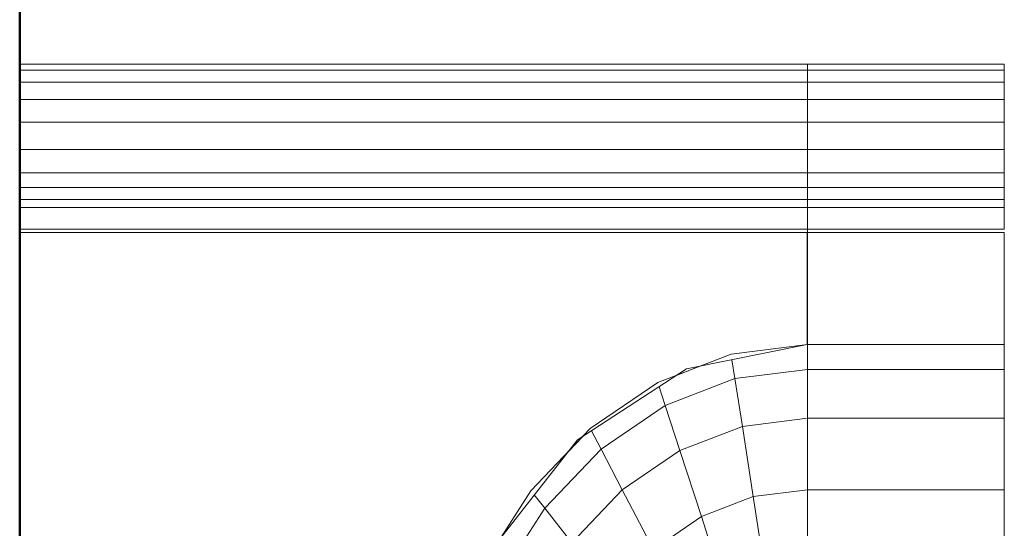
# Model space of a CAD drawing. Header units: millimetres. Extents: x 26623 to 48924, y 4737 to 39091.
# Tile 16 of 91: x 27423 to 27652, y 36061 to 36179. Entities that reach past the tile are written whole.
import ezdxf

# ---------------------------------------------------------------- set-up
doc = ezdxf.new("R2010")
doc.units = ezdxf.units.MM
for name, color, linetype, lineweight in [('A-PART-____-MCUT', 2, 'Continuous', 50), ('A-PART-____-OTLN', 2, 'Continuous', 20), ('A-WALL-____-MCUT', 113, 'Continuous', 50), ('A-WALL-____-OTLN', 113, 'Continuous', 20), ('M-EQPM-____-OTLN', 50, 'Continuous', 20)]:
    doc.layers.add(name, color=color, linetype=linetype, lineweight=lineweight)

# ---------------------------------------------------------------- blocks, each defined once
blk = doc.blocks.new('Прямая форма - Masonry Block - Structural-612727-В_Этаж 03_Водопровод')
at = {"layer": 'A-WALL-____-MCUT', "color": 9}
blk.add_line((4120, 400), (2381.5, 400), dxfattribs=at)
blk = doc.blocks.new('Прямая форма - SW - 004-612731-В_Этаж 03_Водопровод')
blk.add_blockref('Прямая форма - Masonry Block - Structural-612727-В_Этаж 03_Водопровод', (0, 0))
blk = doc.blocks.new('Family - Masonry Block - Structural-612733-В_Этаж 03_Водопровод')
at = {"layer": 'A-PART-____-MCUT', "color": 9}
blk.add_line((4120, 400), (2381.5, 400), dxfattribs=at)
blk = doc.blocks.new('Прямая форма - V line-609801-В_Этаж 03_Водопровод')
at = {"layer": 'M-EQPM-____-OTLN', "color": 253}
for p, q in [((260.84, -183.27), (260.84, 0)), ((260.87, 0), (260.87, -183.24)), ((261.6, -183.27), (261.6, 0)), ((266.64, -183.27), (266.64, 0)), ((268.48, -183.27), (268.48, 0)), ((271.3, -183.27), (271.3, 0)), ((274.68, -183.27), (274.68, 0)), ((280.15, -183.27), (280.15, 0)), ((286.45, -183.27), (286.45, 0)), ((291.73, -183.27), (291.73, 0)), ((295.82, -183.27), (295.82, 0)), ((298.6, -183.27), (298.6, 0)), ((299.99, -183.27), (299.99, 0)), ((183.25, -107.65), (200.82, -118.96)), ((212.64, -129.78), (186.98, -109.66)), ((196.74, -122.16), (180.04, -111.41)), ((200.82, -118.96), (215.24, -132.74)), ((196.74, -122.16), (199.83, -119.73)), ((188.7, -128.46), (196.74, -122.16)), ((210.44, -135.26), (196.74, -122.16)), ((213.45, -131.03), (209.86, -127.6)), ((200.99, -140.21), (188.7, -128.46)), ((229.11, -155.13), (212.64, -129.78)), ((215.24, -132.74), (225.96, -148.47)), ((210.44, -135.26), (214.73, -133.01)), ((200.99, -140.21), (210.44, -135.26)), ((220.62, -150.2), (210.44, -135.26)), ((187.18, -147.45), (200.99, -140.21)), ((210.13, -153.61), (200.99, -140.21)), ((194.78, -158.6), (187.18, -147.45)), ((220.62, -150.2), (224.98, -148.78)), ((225.96, -148.47), (232.55, -165.53)), ((210.13, -153.61), (220.62, -150.2)), ((226.89, -166.41), (220.62, -150.2)), ((229.73, -158.23), (227.69, -152.95)), ((194.78, -158.6), (210.13, -153.61)), ((215.75, -168.15), (210.13, -153.61)), ((234.78, -183.24), (229.11, -155.13)), ((182.09, -162.72), (194.78, -158.6)), ((199.45, -170.69), (194.78, -158.6)), ((215.75, -168.15), (226.89, -166.41)), ((226.89, -166.41), (231.25, -165.73)), ((229.01, -183.27), (226.89, -166.41)), ((232.55, -165.53), (234.78, -183.27)), ((199.45, -170.69), (215.75, -168.15)), ((217.65, -183.27), (215.75, -168.15)), ((185.98, -172.79), (199.45, -170.69)), ((201.03, -183.27), (199.45, -170.69)), ((187.3, -183.27), (201.03, -183.27)), ((201.03, -183.27), (187.3, -183.27)), ((201.03, -229.09), (201.03, -183.27)), ((201.03, -183.27), (217.65, -183.27)), ((217.65, -183.27), (201.03, -183.27)), ((217.65, -229.09), (217.65, -183.27)), ((217.65, -183.27), (229.01, -183.27)), ((229.01, -183.27), (217.65, -183.27)), ((229.01, -229.09), (229.01, -183.27)), ((229.01, -183.27), (234.78, -183.27)), ((234.78, -183.27), (229.01, -183.27)), ((260.84, -183.24), (234.78, -183.24)), ((234.78, -229.09), (234.78, -183.27)), ((234.78, -183.27), (260.84, -183.27)), ((260.84, -229.09), (260.84, -183.27)), ((260.87, -183.27), (261.6, -183.27)), ((261.6, -183.27), (260.87, -183.27)), ((261.6, -229.09), (261.6, -183.27)), ((261.6, -183.27), (266.64, -183.27)), ((266.64, -183.27), (261.6, -183.27)), ((266.64, -229.09), (266.64, -183.27)), ((266.64, -183.27), (268.48, -183.27)), ((268.48, -183.27), (266.64, -183.27)), ((268.48, -229.09), (268.48, -183.27)), ((268.48, -183.27), (271.3, -183.27)), ((271.3, -183.27), (268.48, -183.27)), ((271.3, -229.09), (271.3, -183.27)), ((271.3, -183.27), (274.68, -183.27)), ((274.68, -183.27), (271.3, -183.27)), ((274.68, -229.09), (274.68, -183.27)), ((274.68, -183.27), (276.59, -183.27)), ((276.59, -183.27), (274.68, -183.27)), ((276.59, -183.27), (280.15, -183.27)), ((280.15, -183.27), (276.59, -183.27)), ((280.15, -229.09), (280.15, -183.27)), ((280.15, -183.27), (286.45, -183.27)), ((286.45, -183.27), (280.15, -183.27)), ((286.45, -229.09), (286.45, -183.27)), ((286.45, -183.27), (291.73, -183.27)), ((291.73, -183.27), (286.45, -183.27)), ((291.73, -229.09), (291.73, -183.27)), ((291.73, -183.27), (295.82, -183.27)), ((295.82, -183.27), (291.73, -183.27)), ((295.82, -229.09), (295.82, -183.27)), ((295.82, -183.27), (298.6, -183.27)), ((298.6, -183.27), (295.82, -183.27)), ((298.6, -229.09), (298.6, -183.27)), ((298.6, -183.27), (299.99, -183.27)), ((299.99, -183.27), (298.6, -183.27)), ((299.99, -229.09), (299.99, -183.27)), ((201.03, -229.09), (187.3, -229.09)), ((217.65, -229.09), (201.03, -229.09)), ((229.01, -229.09), (217.65, -229.09)), ((234.78, -229.09), (229.01, -229.09)), ((260.84, -229.09), (234.78, -229.09)), ((266.64, -229.09), (261.6, -229.09)), ((268.48, -229.09), (266.64, -229.09)), ((271.3, -229.09), (268.48, -229.09)), ((274.68, -229.09), (271.3, -229.09)), ((276.59, -229.09), (274.68, -229.09)), ((280.15, -229.09), (276.59, -229.09)), ((286.45, -229.09), (280.15, -229.09)), ((291.73, -229.09), (286.45, -229.09)), ((295.82, -229.09), (291.73, -229.09)), ((298.6, -229.09), (295.82, -229.09)), ((299.99, -229.09), (298.6, -229.09))]:
    blk.add_line(p, q, dxfattribs=at)
blk = doc.blocks.new('Прямая форма - FU - 054-612837-В_Этаж 03_Водопровод')
blk.add_blockref('Прямая форма - V line-609801-В_Этаж 03_Водопровод', (0, 0))
blk = doc.blocks.new('V line_ifc_RVT-1-В_Этаж 03_Водопровод')
at = {"layer": 'A-PART-____-OTLN', "color": 253, "lineweight": 20, "rotation": 270}
blk.add_blockref('Family - Masonry Block - Structural-612733-В_Этаж 03_Водопровод', (27023.24, 38987.63), dxfattribs=at)
at = {"layer": 'A-WALL-____-OTLN', "color": 253, "lineweight": 20, "rotation": 270}
blk.add_blockref('Прямая форма - SW - 004-612731-В_Этаж 03_Водопровод', (27023.24, 38987.63), dxfattribs=at)
at = {"layer": 'M-EQPM-____-OTLN', "color": 253, "lineweight": 20, "rotation": 90}
blk.add_blockref('Прямая форма - FU - 054-612837-В_Этаж 03_Водопровод', (27423.24, 35869.15), dxfattribs=at)

msp = doc.modelspace()

# ---------------------------------------------------------------- block references
at = {"lineweight": 9}
msp.add_blockref('V line_ifc_RVT-1-В_Этаж 03_Водопровод', (0, 0), dxfattribs=at)

doc.saveas('drawing.dxf')
